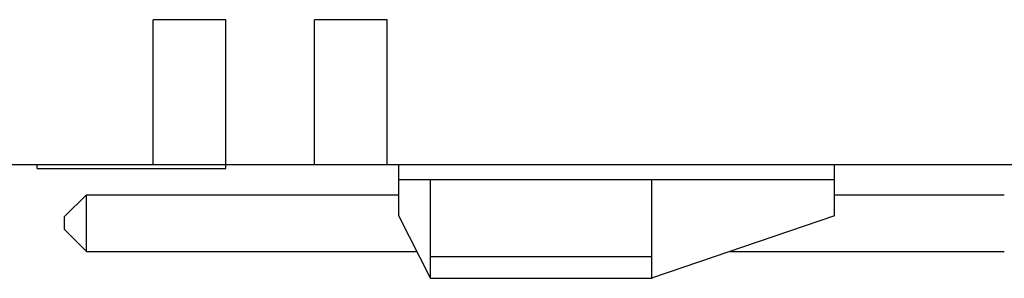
# Model space of a CAD drawing. Header units: millimetres. Extents: x 0 to 420, y 0 to 297.
# Tile 10 of 25: x 63 to 131, y 167 to 185. Entities that reach past the tile are written whole.
import ezdxf

# ---------------------------------------------------------------- set-up
doc = ezdxf.new("R2010")
doc.units = ezdxf.units.MM
doc.header["$LTSCALE"] = 23.1
doc.layers.get('0').update_dxf_attribs({"linetype": 'CONTINUOUS'})
doc.layers.add('3_ALL_AXES', color=7, linetype='CONTINUOUS')

msp = doc.modelspace()

# ---------------------------------------------------------------- linework, layer by layer
at = {"color": 7, "linetype": 'CONTINUOUS'}
for p, q in [((72.23464, 174.60261), (72.23464, 184.60261)), ((77.23464, 184.60261), (72.23464, 184.60261)), ((77.23464, 174.60261), (77.23464, 184.60261)), ((88.33464, 184.60261), (83.33464, 184.60261)), ((83.33464, 174.60261), (83.33464, 184.60261)), ((88.33464, 174.60261), (88.33464, 184.60261)), ((141.43464, 174.60261), (56.43464, 174.60261)), ((89.13464, 171.10261), (89.13464, 174.60261)), ((119.13464, 171.10261), (119.13464, 174.60261)), ((89.13464, 173.60261), (119.13464, 173.60261)), ((91.33464, 166.80261), (91.33464, 173.60261)), ((106.53464, 173.60261), (106.53464, 166.80261)), ((66.13464, 171.05259), (67.63471, 172.5526)), ((67.63464, 168.65261), (67.63464, 172.55261)), ((67.63471, 172.55261), (89.13464, 172.55261)), ((119.13464, 172.55261), (130.83454, 172.55261)), ((66.13464, 170.15264), (66.13464, 171.05257)), ((91.33464, 166.80261), (89.13464, 171.10261)), ((119.13464, 171.10261), (106.61316, 166.82941)), ((66.13464, 170.15263), (67.63471, 168.65261)), ((67.63471, 168.65261), (90.38813, 168.65261)), ((111.95557, 168.65261), (130.83454, 168.65261)), ((91.33464, 166.80261), (106.53464, 166.80261))]:
    msp.add_line(p, q, dxfattribs=at)
at = {"color": 9, "linetype": 'CONTINUOUS'}
msp.add_line((91.33464, 168.30261), (106.53464, 168.30261), dxfattribs=at)
at = {"color": 7, "linetype": 'CONTINUOUS'}
msp.add_arc((106.45167, 167.30261), 0.5, 279.551642, 288.8432254, dxfattribs=at)
at = {"layer": '3_ALL_AXES', "color": 7, "linetype": 'CONTINUOUS'}
for p, q in [((64.23464, 174.35261), (64.23464, 174.60261)), ((64.23464, 174.35261), (77.23464, 174.35261)), ((77.23464, 174.35261), (77.23464, 174.60261))]:
    msp.add_line(p, q, dxfattribs=at)

doc.saveas('drawing.dxf')
